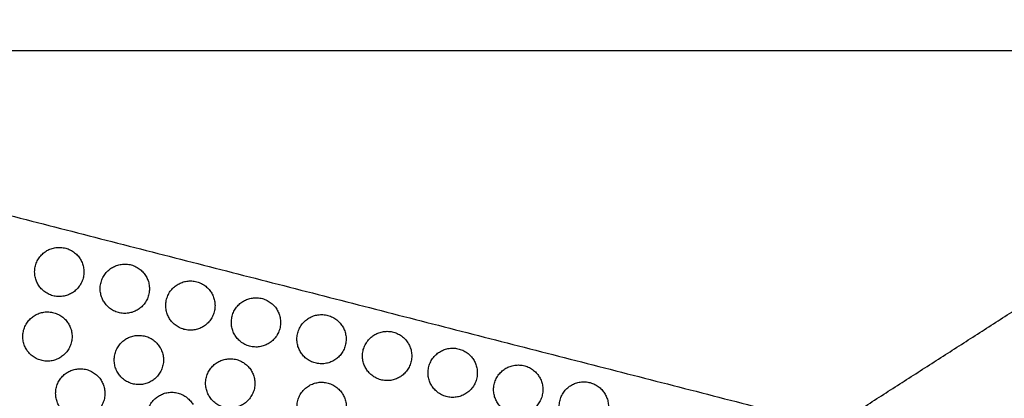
# Model space of a CAD drawing. Header units: millimetres. Extents: x -125 to 375, y 0 to 433.
# Tile 11 of 50: x -45 to 75, y 174 to 220. Entities that reach past the tile are written whole.
import ezdxf

# ---------------------------------------------------------------- set-up
doc = ezdxf.new("R2010")
doc.units = ezdxf.units.MM
doc.layers.add('Layer 01', color=18, linetype='Continuous', true_color=0x000000)

msp = doc.modelspace()

# ---------------------------------------------------------------- linework, layer by layer
at = {"layer": 'Layer 01'}
for points in [[(-125, 216.51, 76), (-62.5, 324.76, 76), (0, 433.01, 76)], [(0, 433.01), (-62.5, 324.76), (-125, 216.51)], [(-125, 216.51, 76), (-35.65, 239.4, 83.18), (53.69, 262.29, 90.36)], [(53.69, 262.29, 90.36), (89.35, 239.4, 83.18), (125, 216.51, 76)], [(125, 216.51, 76), (0, 216.51, 76), (-125, 216.51, 76)], [(-125, 216.51, 76), (-35.65, 193.61, 83.18), (53.69, 170.72, 90.36)], [(0, 0, 76), (-62.5, 108.25, 76), (-125, 216.51, 76)], [(-125, 216.51), (-62.5, 108.25), (0, 0)], [(53.69, 170.72, 90.36), (89.35, 193.61, 83.18), (125, 216.51, 76)]]:
    msp.add_open_spline(points, degree=2, dxfattribs=at)
at = {"layer": 'Layer 01', "extrusion": (-0.093728, -0.054114, 0.994126)}
for points, weights in [([(-43.27, 188.06, 82.16), (-44.77, 190.65, 82.16), (-42.17, 192.15, 82.48)], [1, 0.707106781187, 0.999999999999]), ([(-42.17, 192.15, 82.48), (-39.57, 193.65, 82.81), (-38.07, 191.06, 82.81)], [0.999999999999, 0.707106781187, 1]), ([(-35.28, 186.01, 82.8), (-36.78, 188.61, 82.8), (-34.18, 190.11, 83.13)], [1, 0.707106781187, 0.999999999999]), ([(-34.18, 190.11, 83.13), (-31.58, 191.61, 83.45), (-30.08, 189.01, 83.45)], [0.999999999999, 0.707106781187, 1]), ([(-26.19, 188.06, 83.77), (-23.59, 189.56, 84.09), (-22.09, 186.96, 84.09)], [0.999999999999, 0.707106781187, 1]), ([(-27.29, 183.96, 83.44), (-28.79, 186.56, 83.44), (-26.19, 188.06, 83.77)], [1, 0.707106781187, 0.999999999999]), ([(-18.2, 186.01, 84.41), (-15.6, 187.51, 84.74), (-14.1, 184.91, 84.74)], [0.999999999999, 0.707106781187, 1]), ([(-19.29, 181.91, 84.08), (-20.79, 184.51, 84.08), (-18.2, 186.01, 84.41)], [1, 0.707106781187, 0.999999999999]), ([(-44.71, 180.19, 81.59), (-46.21, 182.79, 81.59), (-43.61, 184.29, 81.92)], [1, 0.707106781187, 0.999999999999]), ([(-43.61, 184.29, 81.92), (-41.01, 185.79, 82.25), (-39.51, 183.19, 82.25)], [0.999999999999, 0.707106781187, 1]), ([(-11.3, 179.86, 84.73), (-12.8, 182.46, 84.73), (-10.2, 183.96, 85.05)], [1, 0.707106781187, 0.999999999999]), ([(-10.2, 183.96, 85.05), (-7.61, 185.46, 85.38), (-6.11, 182.86, 85.38)], [0.999999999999, 0.707106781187, 1]), ([(-33.57, 177.33, 82.49), (-35.07, 179.93, 82.49), (-32.47, 181.43, 82.81)], [1, 0.707106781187, 0.999999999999]), ([(-32.47, 181.43, 82.81), (-29.87, 182.93, 83.14), (-28.37, 180.33, 83.14)], [0.999999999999, 0.707106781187, 1]), ([(-3.31, 177.82, 85.37), (-4.81, 180.42, 85.37), (-2.21, 181.92, 85.69)], [1, 0.707106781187, 0.999999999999]), ([(-2.21, 181.92, 85.69), (0.39, 183.42, 86.02), (1.89, 180.82, 86.02)], [0.999999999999, 0.707106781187, 1]), ([(5.78, 179.87, 86.34), (8.38, 181.37, 86.66), (9.88, 178.77, 86.66)], [0.999999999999, 0.707106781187, 1]), ([(-21.33, 178.58, 83.71), (-18.73, 180.08, 84.04), (-17.23, 177.48, 84.04)], [0.999999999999, 0.707106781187, 1]), ([(4.68, 175.77, 86.01), (3.18, 178.37, 86.01), (5.78, 179.87, 86.34)], [1, 0.707106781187, 0.999999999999]), ([(-39.61, 177.36, 81.92), (-37.01, 178.86, 82.25), (-35.51, 176.26, 82.25)], [0.999999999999, 0.707106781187, 1]), ([(-22.43, 174.48, 83.38), (-23.93, 177.08, 83.38), (-21.33, 178.58, 83.71)], [1, 0.707106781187, 0.999999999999]), ([(12.67, 173.72, 86.65), (11.17, 176.32, 86.65), (13.77, 177.82, 86.98)], [1, 0.707106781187, 0.999999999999]), ([(13.77, 177.82, 86.98), (16.37, 179.32, 87.3), (17.87, 176.72, 87.3)], [0.999999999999, 0.707106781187, 1]), ([(-40.71, 173.26, 81.59), (-42.21, 175.86, 81.59), (-39.61, 177.36, 81.92)], [1, 0.707106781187, 0.999999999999]), ([(-11.29, 171.62, 84.28), (-12.79, 174.22, 84.28), (-10.19, 175.72, 84.6)], [1, 0.707106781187, 0.999999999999]), ([(-10.19, 175.72, 84.6), (-7.59, 177.22, 84.93), (-6.09, 174.62, 84.93)], [0.999999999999, 0.707106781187, 1]), ([(20.67, 171.67, 87.29), (19.17, 174.27, 87.29), (21.76, 175.77, 87.62)], [1, 0.707106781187, 0.999999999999]), ([(21.76, 175.77, 87.62), (24.36, 177.27, 87.95), (25.86, 174.67, 87.95)], [0.999999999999, 0.707106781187, 1]), ([(-29.57, 170.4, 82.49), (-31.07, 173, 82.49), (-28.47, 174.5, 82.81)], [1, 0.707106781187, 0.999999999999]), ([(-28.47, 174.5, 82.81), (-25.87, 176, 83.14), (-24.37, 173.4, 83.14)], [0.999999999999, 0.707106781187, 1])]:
    msp.add_rational_spline(points, weights, degree=2, dxfattribs=at)
for points in [[(-38.07, 191.06, 82.81), (-36.57, 188.46, 82.81), (-39.17, 186.96, 82.48), (-41.77, 185.46, 82.16), (-43.27, 188.06, 82.16)], [(-30.08, 189.01, 83.45), (-28.58, 186.41, 83.45), (-31.18, 184.91, 83.13), (-33.78, 183.41, 82.8), (-35.28, 186.01, 82.8)], [(-14.1, 184.91, 84.74), (-12.6, 182.31, 84.74), (-15.2, 180.81, 84.41), (-17.79, 179.31, 84.08), (-19.29, 181.91, 84.08)], [(-39.51, 183.19, 82.25), (-38.01, 180.59, 82.25), (-40.61, 179.09, 81.92), (-43.21, 177.59, 81.59), (-44.71, 180.19, 81.59)], [(-28.37, 180.33, 83.14), (-26.87, 177.73, 83.14), (-29.47, 176.23, 82.81), (-32.07, 174.73, 82.49), (-33.57, 177.33, 82.49)], [(1.89, 180.82, 86.02), (3.39, 178.22, 86.02), (0.79, 176.72, 85.69), (-1.81, 175.22, 85.37), (-3.31, 177.82, 85.37)], [(-17.23, 177.48, 84.04), (-15.73, 174.88, 84.04), (-18.33, 173.38, 83.71), (-20.93, 171.88, 83.38), (-22.43, 174.48, 83.38)], [(17.87, 176.72, 87.3), (19.37, 174.12, 87.3), (16.77, 172.62, 86.98), (14.17, 171.12, 86.65), (12.67, 173.72, 86.65)], [(-35.51, 176.26, 82.25), (-34.01, 173.66, 82.25), (-36.61, 172.16, 81.92), (-39.21, 170.66, 81.59), (-40.71, 173.26, 81.59)], [(-6.09, 174.62, 84.93), (-4.59, 172.03, 84.93), (-7.19, 170.53, 84.6), (-9.79, 169.03, 84.28), (-11.29, 171.62, 84.28)]]:
    msp.add_rational_spline(points, [1, 0.707106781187, 1, 0.707106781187, 1], degree=2, knots=[6.017726, 6.017726, 6.017726, 12.035452, 12.035452, 18.053177, 18.053177, 18.053177], dxfattribs=at)
at = {"layer": 'Layer 01', "extrusion": (0.093728, 0.054114, -0.994126)}
for points in [[(-22.09, 186.96, 84.09), (-20.59, 184.36, 84.09), (-23.19, 182.86, 83.77), (-25.79, 181.36, 83.44), (-27.29, 183.96, 83.44)], [(-6.11, 182.86, 85.38), (-4.61, 180.27, 85.38), (-7.2, 178.77, 85.05), (-9.8, 177.27, 84.73), (-11.3, 179.86, 84.73)], [(9.88, 178.77, 86.66), (11.38, 176.17, 86.66), (8.78, 174.67, 86.34), (6.18, 173.17, 86.01), (4.68, 175.77, 86.01)], [(25.86, 174.67, 87.95), (27.36, 172.08, 87.95), (24.76, 170.58, 87.62), (22.17, 169.08, 87.29), (20.67, 171.67, 87.29)]]:
    msp.add_rational_spline(points, [1, 0.707106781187, 1, 0.707106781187, 1], degree=2, knots=[6.017726, 6.017726, 6.017726, 12.035452, 12.035452, 18.053177, 18.053177, 18.053177], dxfattribs=at)

doc.saveas('drawing.dxf')
